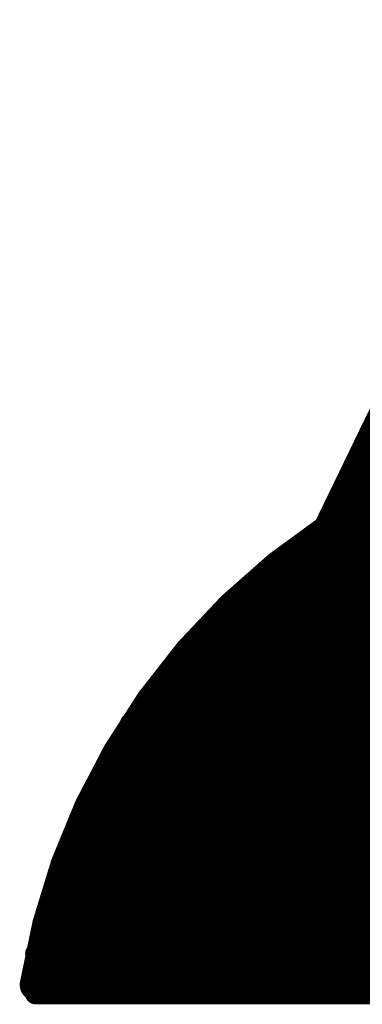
# Model space of a CAD drawing. Extents: x -3908 to 11948, y -2965 to 7442.
# Tile 14 of 43: x 3683 to 3703, y 1307 to 1365. Entities that reach past the tile are written whole.
import ezdxf

# ---------------------------------------------------------------- set-up
doc = ezdxf.new("R2010")
doc.units = 0
doc.header["$MEASUREMENT"] = 0
doc.layers.get('0').update_dxf_attribs({"linetype": 'CONTINUOUS'})
doc.layers.add('2D_LINE_26', color=7, linetype='CONTINUOUS')

# ---------------------------------------------------------------- blocks, each defined once
blk = doc.blocks.new('SMOOTH_1$2')
at = {"const_width": 0.6}
blk.add_lwpolyline([(-0.3, 0, 1), (0.3, 0, 1)], format="xyb", close=True, dxfattribs=at)
blk = doc.blocks.new('SMOOTH_2')
at = {"const_width": 1}
blk.add_lwpolyline([(-0.5, 0, 1), (0.5, 0, 1)], format="xyb", close=True, dxfattribs=at)
blk = doc.blocks.new('DRAWING_542')
at = {"layer": '2D_LINE_26', "const_width": 2}
blk.add_lwpolyline([(44.96, 128.48, -0.115704), (17.36, 27.36, 0.209366), (0.08, 0.56)], format="xyb", dxfattribs=at)
at = {"layer": '2D_LINE_26', "const_width": 1.2}
for points in [[(19.6, 31.2), (34.16, 31.2)], [(19.04, 29.6), (33.6, 29.6)], [(19.2, 28.8), (33.6, 28.8)], [(18.4, 28), (33.6, 28)], [(16.96, 27.2), (33.6, 27.2)], [(16, 26.4), (33.36, 26.4)], [(14.4, 25.6), (32.88, 25.6)], [(13.92, 24.8), (32.8, 24.8)], [(12.8, 24), (32.32, 24)], [(12.24, 23.2), (32.24, 23.2)], [(11.2, 22.4), (32.4, 22.4)], [(10.64, 21.6), (31.92, 21.6)], [(9.84, 20.8), (31.84, 20.8)], [(8.8, 20), (31.2, 20)], [(8.8, 19.2), (31.2, 19.2)], [(8, 18.4), (31.2, 18.4)], [(8, 17.6), (31.2, 17.6)], [(7.2, 16.8), (31.2, 16.8)], [(5.6, 16), (30.56, 16)], [(5.6, 15.2), (30.32, 15.2)], [(5.6, 14.4), (30.4, 14.4)], [(4.8, 13.6), (30.4, 13.6)], [(4.8, 12.8), (30, 12.8)], [(4.8, 12), (29.92, 12)], [(3.2, 11.2), (29.6, 11.2)], [(3.2, 10.4), (29.36, 10.4)], [(3.2, 9.6), (29.36, 9.6)], [(3.2, 8.8), (29.2, 8.8)], [(2.4, 8), (28.64, 8)], [(2.4, 7.2), (28.48, 7.2)], [(1.6, 6.4), (28.32, 6.4)], [(1.6, 5.6), (28.24, 5.6)], [(1.6, 4.8), (28, 4.8)], [(0.8, 4), (27.84, 4)], [(0.8, 3.2), (27.68, 3.2)], [(0, 2.4), (27.6, 2.4)], [(0, 1.6), (27.52, 1.6)], [(0, 0.8), (27.44, 0.8)], [(0, 0), (27.2, 0)]]:
    blk.add_lwpolyline(points, dxfattribs=at)
at = {"layer": '2D_LINE_26'}
for name, p in [('SMOOTH_1$2', (19.6, 31.2)), ('SMOOTH_1$2', (19.04, 29.6)), ('SMOOTH_1$2', (19.2, 28.8)), ('SMOOTH_1$2', (18.4, 28)), ('SMOOTH_2', (17.36, 27.36)), ('SMOOTH_1$2', (16.96, 27.2)), ('SMOOTH_1$2', (16, 26.4)), ('SMOOTH_1$2', (14.4, 25.6)), ('SMOOTH_1$2', (13.92, 24.8)), ('SMOOTH_1$2', (12.8, 24)), ('SMOOTH_1$2', (12.24, 23.2)), ('SMOOTH_1$2', (11.2, 22.4)), ('SMOOTH_1$2', (10.64, 21.6)), ('SMOOTH_1$2', (9.84, 20.8)), ('SMOOTH_1$2', (8.8, 20)), ('SMOOTH_1$2', (8.8, 19.2)), ('SMOOTH_1$2', (8, 18.4)), ('SMOOTH_1$2', (8, 17.6)), ('SMOOTH_1$2', (7.2, 16.8)), ('SMOOTH_1$2', (5.6, 16)), ('SMOOTH_1$2', (5.6, 15.2)), ('SMOOTH_1$2', (5.6, 14.4)), ('SMOOTH_1$2', (4.8, 13.6)), ('SMOOTH_1$2', (4.8, 12.8)), ('SMOOTH_1$2', (4.8, 12)), ('SMOOTH_1$2', (3.2, 11.2)), ('SMOOTH_1$2', (3.2, 10.4)), ('SMOOTH_1$2', (3.2, 9.6)), ('SMOOTH_1$2', (3.2, 8.8)), ('SMOOTH_1$2', (2.4, 8)), ('SMOOTH_1$2', (2.4, 7.2)), ('SMOOTH_1$2', (1.6, 6.4)), ('SMOOTH_1$2', (1.6, 5.6)), ('SMOOTH_1$2', (1.6, 4.8)), ('SMOOTH_1$2', (0.8, 4)), ('SMOOTH_1$2', (0.8, 3.2)), ('SMOOTH_1$2', (0, 2.4)), ('SMOOTH_1$2', (0, 1.6)), ('SMOOTH_2', (0.08, 0.56)), ('SMOOTH_1$2', (0, 0.8)), ('SMOOTH_1$2', (0, 0))]:
    blk.add_blockref(name, p, dxfattribs=at)

msp = doc.modelspace()

# ---------------------------------------------------------------- block references
msp.add_blockref('DRAWING_542', (3683.75, 1307.5))

doc.saveas('drawing.dxf')
